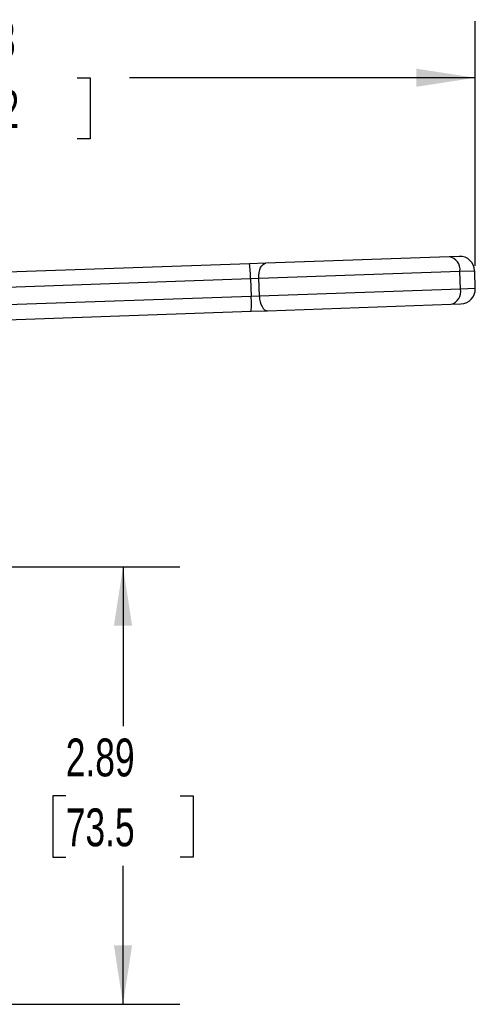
# Model space of a CAD drawing. Header units: inches. Extents: x 0.7 to 32.2, y 0.7 to 24.8.
# Tile 5 of 11: x 11.8 to 14.8, y 8.2 to 14.7. Entities that reach past the tile are written whole.
import ezdxf

# ---------------------------------------------------------------- set-up
doc = ezdxf.new("R2010")
doc.units = ezdxf.units.IN
doc.header["$LTSCALE"] = 3
doc.header["$MEASUREMENT"] = 0
doc.linetypes.add('SLD-Solid', pattern=[0])
doc.layers.add('DIMENSIONS', color=140, linetype='SLD-Solid', lineweight=25)
doc.styles.add('SLDTEXTSTYLE0', font='TXT', dxfattribs={"width": 0.7})
doc.dimstyles.new('SLDDIMSTYLE0', dxfattribs={"dimtxt": 0.254883, "dimasz": 0.39, "dimexe": 0, "dimexo": 0.0625, "dimgap": 0.063721, "dimtad": 0, "dimtih": 1, "dimtoh": 1, "dimrnd": 1e-09, "dimzin": 12, "dimdsep": 46, "dimtxsty": 'SLDTEXTSTYLE0', "dimsah": 1, "dimcen": 0.09, "dimadec": 0, "dimazin": 3, "dimtfac": 1, "dimtofl": 0, "dimtmove": 0, "dimatfit": 3, "dimfxl": 0, "dimfrac": 2, "dimtolj": 1, "dimtzin": 12, "dimarcsym": 0})

# ---------------------------------------------------------------- blocks, each defined once
blk = doc.blocks.new('_D')
at = {"layer": 'DIMENSIONS'}
for p, q in [((11.0296, 11.0992), (12.8609, 11.0992)), ((12.4859, 11.0992), (12.4859, 10.0455)), ((12.1072, 9.5833), (12.0216, 9.5833)), ((12.0216, 9.5833), (12.0216, 9.1782)), ((12.8646, 9.5833), (12.9502, 9.5833)), ((12.9502, 9.5833), (12.9502, 9.1782)), ((12.0216, 9.1782), (12.1072, 9.1782)), ((12.4859, 8.2055), (12.4859, 9.1212)), ((12.9502, 9.1782), (12.8646, 9.1782)), ((11.0296, 8.2055), (12.8609, 8.2055))]:
    blk.add_line(p, q, dxfattribs=at)
for points in [[(12.4859, 11.0992), (12.4259, 10.7092), (12.5459, 10.7092)], [(12.4859, 8.2055), (12.5459, 8.5955), (12.4259, 8.5955)]]:
    blk.add_solid(points, dxfattribs=at)
at = {"layer": 'DIMENSIONS', "char_height": 0.25, "attachment_point": 1, "style": 'SLDTEXTSTYLE0'}
for s, insert in [('2.89', (12.1072, 9.9627)), ('73.5', (12.1072, 9.5005))]:
    blk.add_mtext(s, dxfattribs=dict(at, insert=insert))
blk = doc.blocks.new('_D_1')
at = {"layer": 'DIMENSIONS'}
for p, q in [((8.5839, 12.6882), (8.5839, 14.7072)), ((14.8141, 13.0881), (14.8141, 14.7072)), ((8.5839, 14.3322), (10.8689, 14.3322)), ((11.2143, 14.3322), (11.1287, 14.3322)), ((11.1287, 14.3322), (11.1287, 13.9271)), ((12.1837, 14.3322), (12.2693, 14.3322)), ((12.2693, 14.3322), (12.2693, 13.9271)), ((14.8141, 14.3322), (12.5291, 14.3322)), ((11.1287, 13.9271), (11.2143, 13.9271)), ((12.2693, 13.9271), (12.1837, 13.9271))]:
    blk.add_line(p, q, dxfattribs=at)
for points in [[(8.5839, 14.3322), (8.9739, 14.2722), (8.9739, 14.3922)], [(14.8141, 14.3322), (14.4241, 14.3922), (14.4241, 14.2722)]]:
    blk.add_solid(points, dxfattribs=at)
at = {"layer": 'DIMENSIONS', "char_height": 0.25, "attachment_point": 1, "style": 'SLDTEXTSTYLE0'}
for s, insert in [('6.23', (11.3203, 14.7115)), ('158.2', (11.2143, 14.2494))]:
    blk.add_mtext(s, dxfattribs=dict(at, insert=insert))

msp = doc.modelspace()

# ---------------------------------------------------------------- linework, layer by layer
for p, q in [((13.3219, 13.1026), (10.2739, 12.9962)), ((13.4304, 13.1064), (13.3219, 13.1026)), ((14.6424, 13.1488), (13.4304, 13.1064)), ((14.7082, 13.1511), (14.6424, 13.1488)), ((13.3832, 13.0063), (14.7129, 13.0527)), ((14.7129, 13.0527), (14.81, 13.0561)), ((14.717, 12.9347), (14.7129, 13.0527)), ((14.8141, 12.9381), (14.81, 13.0561)), ((10.2773, 12.8978), (13.3289, 13.0044)), ((13.3289, 13.0044), (13.3832, 13.0063)), ((13.3289, 13.0044), (13.3331, 12.8864)), ((13.3873, 12.8883), (13.3832, 13.0063)), ((14.717, 12.9347), (13.3873, 12.8883)), ((14.8141, 12.9381), (14.717, 12.9347)), ((13.3331, 12.8864), (10.2815, 12.7798)), ((13.3873, 12.8883), (13.3331, 12.8864)), ((13.4414, 12.7917), (14.6534, 12.834)), ((14.6534, 12.834), (14.7192, 12.8363)), ((10.2849, 12.6814), (13.3329, 12.7879)), ((13.3329, 12.7879), (13.4414, 12.7917))]:
    msp.add_line(p, q)
at = {"flags": 128}
for points in [[(13.3832, 13.0063), (13.3835, 13.0255), (13.3857, 13.0441), (13.3898, 13.0612), (13.3956, 13.0764), (13.4028, 13.0889), (13.4113, 13.0983), (13.4206, 13.1042), (13.4304, 13.1064)], [(13.3873, 12.8883), (13.389, 12.8691), (13.3925, 12.8507), (13.3977, 12.8339), (13.4046, 12.8192), (13.4127, 12.8073), (13.4217, 12.7985), (13.4314, 12.7932), (13.4414, 12.7917)]]:
    msp.add_lwpolyline(points, dxfattribs=at)
for centre, radius, start, end in [((12.6581, 13.0056), 0.6708, 359.90063, 8.32095), ((14.6261, 13.0629), 0.0874, 353.3327, 79.22769), ((14.7116, 13.0527), 0.0984, 2, 92), ((14.6311, 12.9185), 0.0874, 284.77231, 10.6673), ((14.7157, 12.9346), 0.0984, 272, 2), ((12.664, 12.8384), 0.6708, 355.67905, 4.09937)]:
    msp.add_arc(centre, radius, start, end)

# ---------------------------------------------------------------- dimensions: what is measured, and where the dimension line sits
at = {"layer": 'DIMENSIONS'}
dim = msp.add_linear_dim(base=(14.8141, 14.3322), p1=(8.5839, 12.5382), p2=(14.8141, 12.9381), dimstyle='SLDDIMSTYLE0', dxfattribs=at)
dim.commit()
dim.dimension.update_dxf_attribs({"geometry": '_D_1', "text_midpoint": (11.699, 14.3322), "dimtype": 160})
dim = msp.add_linear_dim(base=(12.4859, 11.0992), p1=(10.8796, 8.2055), p2=(10.8796, 11.0992), angle=90, dimstyle='SLDDIMSTYLE0', dxfattribs=at)
dim.commit()
dim.dimension.update_dxf_attribs({"geometry": '_D', "text_midpoint": (12.4859, 9.5833), "dimtype": 160})

doc.saveas('drawing.dxf')
